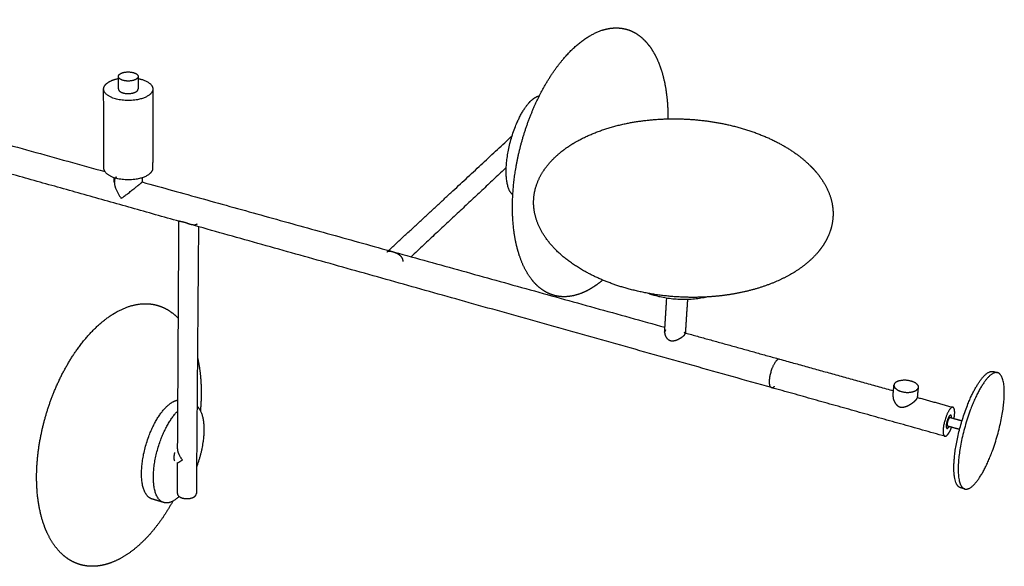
# Model space of a CAD drawing. Header units: millimetres. Extents: x 0 to 3549, y -637 to 1517.
# Tile 5 of 6: x 2729 to 3445, y -330 to 67. Entities that reach past the tile are written whole.
import ezdxf

# ---------------------------------------------------------------- set-up
doc = ezdxf.new("R2010")
doc.units = ezdxf.units.MM

msp = doc.modelspace()

# ---------------------------------------------------------------- linework, layer by layer
for points, weights, degree in [([(2393.972, 67.459), (2587.107, 13.828), (2791.396, -42.901)], [3306.25825972, 3215.9974328, 3125.73660587], 2), ([(2393.972, 67.459), (2587.107, 13.828), (2791.396, -42.901)], [3306.25825972, 3215.9974328, 3125.73660587], 2), ([(2792.873, 21.29), (2795.816, 23.643), (2801.175, 24.734)], [3573.59762505, 3150.18929805, 3073.32744744], 2), ([(2792.873, 21.29), (2795.816, 23.643), (2801.175, 24.734)], [3573.59762505, 3150.18929805, 3073.32744744], 2), ([(2801.173, 26.199), (2801.172, 27.093), (2802.139, 27.866)], [3091.29826176, 3205.31770575, 3564.05107254], 2), ([(2801.173, 26.199), (2801.172, 27.093), (2802.139, 27.866)], [3091.29826176, 3205.31770575, 3564.05107254], 2), ([(2801.183, 17.124), (2801.178, 21.658), (2801.173, 26.199)], [3095.63876936, 3093.46851556, 3091.29826176], 2), ([(2815.514, 26.199), (2815.513, 25.312), (2814.559, 24.543)], [3093.10248078, 3205.23175536, 3557.9890392], 2), ([(2814.559, 24.543), (2814.68, 24.665), (2814.8, 24.786)], [3557.9890392, 3558.21068857, 3558.43233795], 2), ([(2815.514, 26.199), (2815.509, 21.658), (2815.504, 17.124)], [3093.10248078, 3095.27400124, 3097.4455217], 2), ([(2815.514, 26.199), (2815.509, 21.658), (2815.504, 17.124)], [3093.10248078, 3095.27400124, 3097.4455217], 2), ([(3197.508, 25.404), (3199.837, 16.064), (3200.833, 5.817), (3200.759, -4.569)], [3675.26112635, 3680.22217974, 3684.22647717, 3687.28146726], 3), ([(3197.508, 25.404), (3199.837, 16.064), (3200.833, 5.817), (3200.759, -4.569)], [3675.26112635, 3680.22217974, 3684.22647717, 3687.28146726], 3), ([(2790.442, 17.085), (2790.436, 19.341), (2792.873, 21.29)], [3094.24347485, 3209.8459399, 3573.59762505], 2), ([(2790.442, 17.085), (2790.436, 19.341), (2792.873, 21.29)], [3094.24347485, 3209.8459399, 3573.59762505], 2), ([(2790.601, -40.396), (2790.522, -11.784), (2790.442, 17.085)], [3122.01075173, 3108.12711329, 3094.24347485], 2), ([(2790.601, -40.396), (2790.522, -11.784), (2790.442, 17.085)], [3122.01075173, 3108.12711329, 3094.24347485], 2), ([(2814.55, 15.463), (2815.503, 16.234), (2815.504, 17.124)], [3562.9890667, 3209.73428223, 3097.4455217], 2), ([(2826.245, 17.085), (2826.239, 14.874), (2823.879, 12.955)], [3098.76032559, 3209.64104913, 3558.44254169], 2), ([(2826.245, 17.085), (2826.165, -11.784), (2826.085, -40.396)], [3098.76032559, 3112.66423079, 3126.568136], 2), ([(2826.245, 17.085), (2826.165, -11.784), (2826.085, -40.396)], [3098.76032559, 3112.66423079, 3126.568136], 2), ([(3107.158, 11.895), (3104.417, 11.464), (3101.366, 8.658)], [3267.5915906, 3395.80738407, 3649.58323431], 2), ([(3107.158, 11.895), (3104.417, 11.464), (3101.366, 8.658)], [3267.5915906, 3395.80738407, 3649.58323431], 2), ([(2845.697, -79.084), (2710.594, -41.179), (2580.38, -4.645)], [3098.50748088, 3156.6646325, 3214.82178413], 2), ([(2997.687, -100.182), (3043.477, -57.739), (3087.435, -16.994)], [3020.04802843, 3083.00286963, 3145.95771082], 2), ([(2997.687, -100.182), (3043.477, -57.739), (3087.435, -16.994)], [3020.04802843, 3083.00286963, 3145.95771082], 2), ([(2826.085, -40.396), (2826.079, -42.652), (2823.741, -44.609)], [3126.568136, 3238.47635925, 3590.4427177], 2), ([(2826.085, -40.396), (2826.079, -42.652), (2823.741, -44.609)], [3126.568136, 3238.47635925, 3590.4427177], 2), ([(3083.211, -39.998), (3049.172, -71.85), (3014.041, -104.724)], [3126.73699601, 3078.15953344, 3029.58207087], 2), ([(3083.211, -39.998), (3049.172, -71.85), (3014.041, -104.724)], [3126.73699601, 3078.15953344, 3029.58207087], 2), ([(2798.221, -50.456), (2798.219, -48.912), (2798.216, -47.366)], [3127.94771953, 3127.19247194, 3126.43722435], 2), ([(2799.586, -46.804), (2798.217, -47.94), (2798.221, -50.456)], [3607.35031069, 3243.11040451, 3127.94771953], 2), ([(2818.471, -47.366), (2818.468, -48.898), (2818.466, -50.428)], [3129.04430751, 3129.79331022, 3130.54231292], 2), ([(2818.471, -47.366), (2818.468, -48.898), (2818.466, -50.428)], [3129.04430751, 3129.79331022, 3130.54231292], 2), ([(2798.221, -50.456), (2798.23, -55.832), (2803.278, -62.344)], [3127.94771953, 2907.37562501, 3600.52027312], 2), ([(2803.278, -62.344), (2812.061, -55.917), (2817.122, -51.677)], [3600.52027312, 2539.35495837, 3598.69026306], 2), ([(2818.466, -50.428), (2818.466, -50.552), (2817.122, -51.677)], [3130.54231293, 3243.03544128, 3598.69026306], 2), ([(2818.456, -50.415), (3003.713, -101.859), (3198.61, -155.98)], [3114.15931597, 3037.14552221, 2960.13172844], 2), ([(2818.456, -50.415), (3003.713, -101.859), (3198.61, -155.98)], [3114.15931597, 3037.14552221, 2960.13172844], 2), ([(2818.456, -50.415), (2818.462, -50.417), (2818.464, -50.421)], [3114.15931597, 3118.74022631, 3123.90961464], 2), ([(2818.456, -50.415), (2818.462, -50.417), (2818.464, -50.421)], [3114.15931597, 3118.74022631, 3123.90961464], 2), ([(2844.26, -244.054), (2844.732, -162.586), (2845.216, -78.949)], [3504.69859169, 3459.25661833, 3413.81464496], 2), ([(3276.106, -199.843), (3058.934, -138.912), (2853.582, -81.296)], [2926.72669224, 3010.95298543, 3095.17927862], 2), ([(3276.106, -199.843), (3058.934, -138.912), (2853.582, -81.296)], [2926.72669224, 3010.95298543, 3095.17927862], 2), ([(2859.406, -82.93), (2858.616, -181.401), (2857.85, -276.87)], [3420.90659865, 3474.68023411, 3528.45386958], 2), ([(2859.406, -82.93), (2858.616, -181.401), (2857.85, -276.87)], [3420.90659865, 3474.68023411, 3528.45386958], 2), ([(3198.384, -159.607), (3199.157, -147.153), (3199.932, -134.649)], [3028.23732614, 3022.24966278, 3016.26199942], 2), ([(3214.997, -135.594), (3214.191, -148.097), (3213.389, -160.551)], [3017.7070429, 3023.69835267, 3029.68966244], 2), ([(3214.997, -135.594), (3214.191, -148.097), (3213.389, -160.551)], [3017.7070429, 3023.69835267, 3029.68966244], 2), ([(2844.597, -149.383), (2844.668, -149.457), (2844.739, -149.532), (2844.809, -149.607)], [3732.4276677, 3732.52066417, 3732.6135404, 3732.70629565], 3), ([(2844.597, -149.383), (2844.668, -149.457), (2844.739, -149.532), (2844.809, -149.607)], [3732.4276677, 3732.52066417, 3732.6135404, 3732.70629565], 3), ([(3199.088, -157.831), (3198.679, -158.259), (3198.429, -158.882), (3198.384, -159.607)], [3419.86027949, 3419.17465874, 3418.44519717, 3417.76570386], 3), ([(3212.613, -159.868), (3247.123, -169.451), (3281.943, -179.12)], [2954.74861856, 2941.56533216, 2928.38204576], 2), ([(3212.613, -159.868), (3247.123, -169.451), (3281.943, -179.12)], [2954.74861856, 2941.56533216, 2928.38204576], 2), ([(3212.738, -161.624), (3213.14, -161.199), (3213.371, -160.828), (3213.389, -160.551)], [3413.79824615, 3414.47591465, 3415.32878856, 3416.23951773], 3), ([(3281.943, -179.12), (3280.989, -178.855), (3279.73, -180.242)], [2928.38204576, 3023.3469696, 3384.3540842], 2), ([(3281.943, -179.12), (3323.134, -190.559), (3364.764, -202.119)], [2928.38204576, 2912.93845358, 2897.49486141], 2), ([(3281.943, -179.12), (3323.134, -190.559), (3364.764, -202.119)], [2928.38204576, 2912.93845358, 2897.49486141], 2), ([(3409.105, -250.501), (3412.772, -212.685), (3429.351, -192.806)], [3296.56860138, 2316.88379928, 3306.56865638], 2), ([(3409.105, -250.501), (3412.772, -212.685), (3429.351, -192.806)], [3296.56860138, 2316.88379928, 3306.56865638], 2), ([(3429.351, -192.806), (3434.022, -187.206), (3437.402, -188.13)], [3306.56865638, 2965.08304181, 2876.30586531], 2), ([(3429.351, -192.806), (3434.022, -187.206), (3437.402, -188.13)], [3306.56865638, 2965.08304181, 2876.30586531], 2), ([(3440.499, -188.977), (3437.127, -188.055), (3432.463, -193.659)], [2875.18228504, 2963.92119384, 3305.26964924], 2), ([(3437.402, -188.13), (3438.95, -188.554), (3440.499, -188.977)], [2876.30586531, 2875.74407518, 2875.18228504], 2), ([(3437.402, -188.13), (3438.95, -188.554), (3440.499, -188.977)], [2876.30586531, 2875.74407518, 2875.18228504], 2), ([(3276.106, -199.843), (3277.068, -200.113), (3278.341, -198.701)], [2926.72669224, 3024.62810597, 3394.3541392], 2), ([(3276.106, -199.843), (3277.068, -200.113), (3278.341, -198.701)], [2926.72669224, 3024.62810597, 3394.3541392], 2), ([(3402.089, -235.189), (3338.59, -217.374), (3276.106, -199.843)], [2879.99133852, 2903.35901538, 2926.72669224], 2), ([(3402.089, -235.189), (3338.59, -217.374), (3276.106, -199.843)], [2879.99133852, 2903.35901538, 2926.72669224], 2), ([(3364.436, -205.794), (3364.785, -201.885), (3365.134, -197.971)], [2997.13979727, 2995.26334481, 2993.38689236], 2), ([(3365.793, -196.508), (3365.203, -197.192), (3365.134, -197.971)], [3343.54885978, 3116.14162885, 2993.38689236], 2), ([(3365.793, -196.508), (3365.203, -197.192), (3365.134, -197.971)], [3343.54885978, 3116.14162885, 2993.38689236], 2), ([(3382.746, -199.58), (3382.386, -203.491), (3382.027, -207.397)], [2994.8675958, 2996.74377607, 2998.61995634], 2), ([(3382.746, -199.58), (3382.386, -203.491), (3382.027, -207.397)], [2994.8675958, 2996.74377607, 2998.61995634], 2), ([(3382.746, -199.58), (3382.675, -200.347), (3382.099, -201.023)], [2994.8675958, 3115.03986926, 3336.62082167], 2), ([(3381.412, -208.501), (3381.787, -208.06), (3381.998, -207.682), (3382.027, -207.396)], [3340.62084367, 3341.29438399, 3342.12213102, 3343.01505222], 3), ([(3382.071, -206.925), (3395.031, -210.524), (3408.035, -214.135)], [2891.12267077, 2886.36892919, 2881.6151876], 2), ([(3382.071, -206.925), (3395.031, -210.524), (3408.035, -214.135)], [2891.12267077, 2886.36892919, 2881.6151876], 2), ([(2844.465, -209.133), (2840.776, -209.514), (2836.673, -213.259)], [3249.00607083, 3374.2634405, 3678.50606178], 2), ([(3408.035, -214.135), (3407.164, -213.893), (3405.967, -215.325)], [2881.6151876, 2975.02624161, 3330.22878651], 2), ([(3405.48, -220.398), (3403.591, -222.663), (3403.183, -226.933)], [3332.94280144, 2354.32177372, 3331.79979516], 2), ([(3405.34, -221.866), (3405.7, -221.434), (3405.962, -221.507)], [3333.72880576, 2975.50683881, 2881.06227313], 2), ([(3406.428, -219.852), (3406.029, -219.74), (3405.48, -220.398)], [2881.18788939, 2975.39997069, 3332.94280144], 2), ([(3405.962, -221.507), (3410.285, -222.712), (3414.613, -223.918)], [2881.06227313, 2879.48532347, 2877.9083738], 2), ([(3406.996, -221.795), (3407.053, -220.026), (3406.428, -219.852)], [3158.51655118, 2745.09086356, 2881.18788939], 2), ([(3403.183, -226.933), (3402.959, -229.268), (3403.71, -229.478)], [3331.79979516, 2716.94827226, 2880.44546338], 2), ([(3412.828, -230.241), (3408.501, -229.032), (3404.178, -227.823)], [2877.42138732, 2878.99825203, 2880.57511674], 2), ([(3412.828, -230.241), (3408.501, -229.032), (3404.178, -227.823)], [2877.42138732, 2878.99825203, 2880.57511674], 2), ([(3404.178, -233.978), (3405.677, -232.171), (3407.033, -228.615)], [3340.22884152, 2904.99638647, 2859.62080084], 2), ([(3404.178, -233.978), (3405.677, -232.171), (3407.033, -228.615)], [3340.22884152, 2904.99638647, 2859.62080084], 2), ([(3402.089, -235.189), (3402.968, -235.436), (3404.178, -233.978)], [2879.99133852, 2976.36706067, 3340.22884152], 2), ([(3402.089, -235.189), (3402.968, -235.436), (3404.178, -233.978)], [2879.99133852, 2976.36706067, 3340.22884152], 2), ([(2842.189, -253.139), (2841.149, -251.094), (2842.222, -247.082)], [3690.20454202, 3160.09435503, 3686.59897092], 2), ([(2847.747, -252.399), (2844.238, -247.883), (2844.26, -244.054)], [3684.62073568, 2965.60529168, 3206.50207846], 2), ([(3413.547, -272.57), (3407.142, -270.746), (3409.105, -250.501)], [2869.83099991, 2702.47482528, 3296.56860138], 2), ([(3413.547, -272.57), (3407.142, -270.746), (3409.105, -250.501)], [2869.83099991, 2702.47482528, 3296.56860138], 2), ([(2844.071, -276.768), (2844.136, -265.556), (2844.201, -254.302)], [3523.28372973, 3516.89157579, 3510.49942185], 2), ([(2844.201, -254.302), (2844.201, -254.346), (2844.242, -254.358)], [3211.80934626, 3187.37528348, 3172.6409467], 2), ([(2844.242, -254.358), (2844.223, -254.352), (2844.203, -254.346)], [3172.64094664, 3172.64936758, 3172.65778851], 2), ([(2844.242, -254.358), (2844.631, -254.477), (2847.747, -252.399)], [3172.6409467, 3040.89625419, 3684.62073568], 2), ([(3416.634, -273.45), (3420.13, -274.446), (3425, -268.418)], [2868.71044429, 2969.32812537, 3345.26986924], 2), ([(3416.634, -273.45), (3420.13, -274.446), (3425, -268.418)], [2868.71044429, 2969.32812537, 3345.26986924], 2), ([(2844.948, -279.182), (2838.966, -284.826), (2834.139, -283.335)], [3711.95561828, 3261.45542495, 3169.73726535], 2), ([(2844.948, -279.182), (2838.966, -284.826), (2834.139, -283.335)], [3711.95561828, 3261.45542495, 3169.73726535], 2), ([(2845.275, -278.869), (2845.111, -279.028), (2844.948, -279.182)], [3685.38468944, 3698.49974518, 3711.95561828], 2), ([(2845.275, -278.869), (2845.111, -279.028), (2844.948, -279.182)], [3685.38468944, 3698.49974518, 3711.95561828], 2), ([(2850.021, -280.466), (2854.668, -280.833), (2856.966, -278.657)], [3700.37371025, 3060.0094865, 3703.33983863], 2), ([(2850.021, -280.466), (2854.668, -280.833), (2856.966, -278.657)], [3700.37371025, 3060.0094865, 3703.33983863], 2), ([(2856.966, -278.657), (2857.842, -277.827), (2857.85, -276.87)], [3703.33983863, 3345.31293894, 3225.35769004], 2), ([(2856.966, -278.657), (2857.842, -277.827), (2857.85, -276.87)], [3703.33983863, 3345.31293894, 3225.35769004], 2), ([(3416.634, -273.45), (3415.09, -273.01), (3413.547, -272.57)], [2868.71044429, 2869.2707221, 2869.83099991], 2), ([(3416.634, -273.45), (3415.09, -273.01), (3413.547, -272.57)], [2868.71044429, 2869.2707221, 2869.83099991], 2), ([(2834.139, -283.335), (2829.847, -282.009), (2825.561, -280.685)], [3169.73726535, 3171.59621704, 3173.45516873], 2)]:
    msp.add_rational_spline(points, weights, degree=degree)
for points, weights, degree, knots in [([(3108.714, 14.918), (3112.602, 22.282), (3117.014, 29.246), (3121.884, 35.474), (3129.679, 45.445), (3138.796, 53.695), (3148.544, 58.114), (3150.413, 58.962), (3152.296, 59.663), (3154.184, 60.204), (3159.542, 61.74), (3164.834, 61.955), (3169.86, 60.696), (3174.796, 59.46), (3179.263, 56.856), (3183.162, 53.079), (3186.568, 49.779), (3189.456, 45.668), (3191.836, 40.991), (3194.242, 36.264), (3196.116, 30.989), (3197.508, 25.404)], [3597.64828623, 3598.99716919, 3600.92778128, 3603.48092759, 3607.57553763, 3613.36095648, 3620.84605707, 3622.28459873, 3623.77916758, 3625.32643739, 3629.72404574, 3634.4582633, 3639.39600436, 3644.25710546, 3649.10681663, 3653.79433496, 3657.89869627, 3661.77570641, 3665.36118456, 3668.99225123, 3672.30073302, 3675.26112635], 3, [0, 0, 0, 0, 25.3635925, 25.3635925, 25.3635925, 66.5065732, 66.5065732, 66.5065732, 74.368855, 74.368855, 74.368855, 96.7182518, 96.7182518, 96.7182518, 118.7148382, 118.7148382, 118.7148382, 137.9762143, 137.9762143, 137.9762143, 157.4652805, 157.4652805, 157.4652805, 157.4652805]), ([(3108.714, 14.918), (3112.602, 22.282), (3117.014, 29.246), (3121.884, 35.474), (3129.679, 45.445), (3138.796, 53.695), (3148.544, 58.114), (3150.413, 58.962), (3152.296, 59.663), (3154.184, 60.204), (3159.542, 61.74), (3164.834, 61.955), (3169.86, 60.696), (3174.796, 59.46), (3179.263, 56.856), (3183.162, 53.079), (3186.568, 49.779), (3189.456, 45.668), (3191.836, 40.991), (3194.242, 36.264), (3196.116, 30.989), (3197.508, 25.404)], [3597.64828623, 3598.99716919, 3600.92778128, 3603.48092759, 3607.57553763, 3613.36095648, 3620.84605707, 3622.28459873, 3623.77916758, 3625.32643739, 3629.72404574, 3634.4582633, 3639.39600436, 3644.25710546, 3649.10681663, 3653.79433496, 3657.89869627, 3661.77570641, 3665.36118456, 3668.99225123, 3672.30073302, 3675.26112635], 3, [0, 0, 0, 0, 25.3635925, 25.3635925, 25.3635925, 66.5065732, 66.5065732, 66.5065732, 74.368855, 74.368855, 74.368855, 96.7182518, 96.7182518, 96.7182518, 118.7148382, 118.7148382, 118.7148382, 137.9762143, 137.9762143, 137.9762143, 157.4652805, 157.4652805, 157.4652805, 157.4652805]), ([(2802.139, 27.866), (2805.725, 30.735), (2811.923, 29.08), (2815.516, 28.12), (2815.514, 26.199)], [3564.05107254, 2523.87701291, 3566.27008475, 2875.16096912, 3093.10248078], 2, [-21.9911486, -21.9911486, -21.9911486, -10.9955743, -10.9955743, -3.7353374, -3.7353374, -3.7353374]), ([(2802.139, 27.866), (2805.725, 30.735), (2811.923, 29.08), (2815.516, 28.12), (2815.514, 26.199)], [3564.05107254, 2523.87701291, 3566.27008475, 2875.16096912, 3093.10248078], 2, [-21.9911486, -21.9911486, -21.9911486, -10.9955743, -10.9955743, -3.7353374, -3.7353374, -3.7353374]), ([(2814.559, 24.543), (2810.974, 21.656), (2804.753, 23.324), (2801.175, 24.283), (2801.173, 26.199)], [3557.9890392, 2512.16584599, 3555.77002699, 2872.35000653, 3091.29826176], 2, [-43.9822972, -43.9822972, -43.9822972, -32.9867229, -32.9867229, -25.7564065, -25.7564065, -25.7564065]), ([(2814.226, 24.324), (2814.19, 24.295), (2814.154, 24.266), (2814.118, 24.237), (2814.082, 24.208)], [3557.58980991, 3557.5371519, 3557.4844939, 3557.4318359, 3557.37917789], 2, [0, 0, 0, 1, 1, 2, 2, 2]), ([(2815.516, 24.733), (2816.412, 24.55), (2817.261, 24.323), (2826.258, 21.917), (2826.245, 17.085)], [3432.84373009, 3500.00520066, 3579.14515556, 2881.27184192, 3098.76032559], 2, [-29.5748217, -29.5748217, -29.5748217, -27.4889357, -27.4889357, -9.2822135, -9.2822135, -9.2822135]), ([(2815.516, 24.733), (2816.412, 24.55), (2817.261, 24.323), (2826.258, 21.917), (2826.245, 17.085)], [3432.84373009, 3500.00520066, 3579.14515556, 2881.27184192, 3098.76032559], 2, [-29.5748217, -29.5748217, -29.5748217, -27.4889357, -27.4889357, -9.2822135, -9.2822135, -9.2822135]), ([(2823.879, 12.955), (2814.934, 5.679), (2799.36, 9.886), (2790.455, 12.292), (2790.442, 17.085)], [3558.44254169, 2506.91802415, 3552.89501118, 2874.2544638, 3094.24347485], 2, [-109.9557429, -109.9557429, -109.9557429, -82.4668072, -82.4668072, -64.4470891, -64.4470891, -64.4470891]), ([(2801.183, 17.124), (2801.185, 15.202), (2804.758, 14.24), (2810.971, 12.566), (2814.55, 15.463)], [3095.63876936, 2876.38704555, 3560.7700545, 2515.70139934, 3562.9890667], 2, [25.7564065, 25.7564065, 25.7564065, 32.9867229, 32.9867229, 43.9822972, 43.9822972, 43.9822972]), ([(3092.1, -101.776), (3090.728, -97.226), (3089.701, -92.408), (3088.989, -87.435), (3086.831, -72.364), (3087.526, -55.749), (3090.339, -39.595), (3093.629, -20.706), (3099.936, -1.705), (3108.714, 14.918)], [3616.40758038, 3613.85876492, 3611.54602028, 3609.47310114, 3603.20442647, 3599.05299704, 3596.92610964, 3594.44232027, 3594.60689605, 3597.64828623], 3, [0, 0, 0, 0, 16.2000827, 16.2000827, 16.2000827, 65.5941092, 65.5941092, 65.5941092, 123.2895018, 123.2895018, 123.2895018, 123.2895018]), ([(3092.1, -101.776), (3090.728, -97.226), (3089.701, -92.408), (3088.989, -87.435), (3086.831, -72.364), (3087.526, -55.749), (3090.339, -39.595), (3093.629, -20.706), (3099.936, -1.705), (3108.714, 14.918)], [3616.40758038, 3613.85876492, 3611.54602028, 3609.47310114, 3603.20442647, 3599.05299704, 3596.92610964, 3594.44232027, 3594.60689605, 3597.64828623], 3, [0, 0, 0, 0, 16.2000827, 16.2000827, 16.2000827, 65.5941092, 65.5941092, 65.5941092, 123.2895018, 123.2895018, 123.2895018, 123.2895018]), ([(3087.985, -59.774), (3082.543, -55.44), (3083.204, -40.121), (3084.645, -6.724), (3101.366, 8.658)], [3132.88206626, 3062.52863662, 3640.1212022, 2560.61806092, 3649.58323431], 2, [-116.9199998, -116.9199998, -116.9199998, -75.5, -75.5, 0, 0, 0]), ([(3087.985, -59.774), (3082.543, -55.44), (3083.204, -40.121), (3084.645, -6.724), (3101.366, 8.658)], [3132.88206626, 3062.52863662, 3640.1212022, 2560.61806092, 3649.58323431], 2, [-116.9199998, -116.9199998, -116.9199998, -75.5, -75.5, 0, 0, 0]), ([(3103.184, -67.753), (3103.132, -66.964), (3103.104, -66.176), (3103.097, -64.737), (3103.111, -64.087), (3103.141, -63.437), (3103.536, -54.881), (3106.783, -46.692), (3112.47, -39.297), (3116.611, -33.91), (3121.949, -29.069), (3128.169, -24.848), (3132.105, -22.178), (3136.378, -19.766), (3140.909, -17.619), (3151.445, -12.627), (3163.331, -9.084), (3175.73, -6.958), (3186.282, -5.149), (3197.239, -4.358), (3208.198, -4.553)], [3371.89782134, 3372.6111712, 3373.32360068, 3374.62268386, 3375.20959252, 3375.79527072, 3383.52616447, 3390.82734166, 3397.3207328, 3402.065822, 3406.26715846, 3409.8654777, 3412.14593459, 3414.17462233, 3415.94891062, 3420.08181966, 3422.81391824, 3424.20864414, 3425.39649314, 3425.61834473, 3424.92251774], 3, [0, 0, 0, 0, 3.0848247, 3.0848247, 5.6351795, 5.6351795, 5.6351795, 39.3099864, 39.3099864, 39.3099864, 63.8925754, 63.8925754, 63.8925754, 79.4388425, 79.4388425, 79.4388425, 115.7442809, 115.7442809, 115.7442809, 146.5747621, 146.5747621, 146.5747621, 146.5747621]), ([(3208.198, -4.553), (3218.984, -4.746), (3229.811, -5.894), (3240.313, -7.981), (3252.353, -10.374), (3264.016, -14.013), (3274.643, -18.87), (3284.342, -23.303), (3293.173, -28.751), (3300.498, -35.116), (3301.329, -35.838), (3302.14, -36.572), (3303.652, -37.997), (3304.357, -38.687), (3305.043, -39.386), (3313.173, -47.662), (3318.571, -57.043), (3320.272, -66.929)], [3424.92251774, 3424.23796211, 3422.66363863, 3420.23449956, 3417.4536876, 3413.54347004, 3408.56803519, 3404.03953916, 3398.63381598, 3392.47624684, 3391.77910481, 3391.0728064, 3389.70419256, 3389.04352099, 3388.37587913, 3380.48612732, 3371.7612683, 3362.7965338], 3, [0, 0, 0, 0, 30.3214227, 30.3214227, 30.3214227, 65.1019132, 65.1019132, 65.1019132, 96.7839009, 96.7839009, 96.7839009, 100.3612609, 100.3612609, 103.6299445, 103.6299445, 103.6299445, 142.4159295, 142.4159295, 142.4159295, 142.4159295]), ([(3208.198, -4.553), (3218.984, -4.746), (3229.811, -5.894), (3240.313, -7.981), (3252.353, -10.374), (3264.016, -14.013), (3274.643, -18.87), (3284.342, -23.303), (3293.173, -28.751), (3300.498, -35.116), (3301.329, -35.838), (3302.14, -36.572), (3303.652, -37.997), (3304.357, -38.687), (3305.043, -39.386), (3313.173, -47.662), (3318.571, -57.043), (3320.272, -66.929)], [3424.92251774, 3424.23796211, 3422.66363863, 3420.23449956, 3417.4536876, 3413.54347004, 3408.56803519, 3404.03953916, 3398.63381598, 3392.47624684, 3391.77910481, 3391.0728064, 3389.70419256, 3389.04352099, 3388.37587913, 3380.48612732, 3371.7612683, 3362.7965338], 3, [0, 0, 0, 0, 30.3214227, 30.3214227, 30.3214227, 65.1019132, 65.1019132, 65.1019132, 96.7839009, 96.7839009, 96.7839009, 100.3612609, 100.3612609, 103.6299445, 103.6299445, 103.6299445, 142.4159295, 142.4159295, 142.4159295, 142.4159295]), ([(2823.741, -44.609), (2814.875, -52.031), (2799.44, -47.74), (2790.615, -45.286), (2790.601, -40.396)], [3590.4427177, 2529.5455656, 3584.89518718, 2900.11063213, 3122.01075173], 2, [-109.9557429, -109.9557429, -109.9557429, -82.4668072, -82.4668072, -64.4470891, -64.4470891, -64.4470891]), ([(2823.741, -44.609), (2814.875, -52.031), (2799.44, -47.74), (2790.615, -45.286), (2790.601, -40.396)], [3590.4427177, 2529.5455656, 3584.89518718, 2900.11063213, 3122.01075173], 2, [-109.9557429, -109.9557429, -109.9557429, -82.4668072, -82.4668072, -64.4470891, -64.4470891, -64.4470891]), ([(3215.534, -134.234), (3202.326, -133.983), (3189.086, -132.301), (3176.472, -129.228), (3165.613, -126.584), (3155.198, -122.904), (3145.728, -118.222), (3133.165, -112.012), (3122.316, -104.056), (3114.651, -94.672), (3107.859, -86.358), (3103.806, -77.194), (3103.184, -67.753)], [3308.08467775, 3308.88043818, 3310.92213264, 3314.14863689, 3316.93106378, 3320.60390039, 3325.12083137, 3331.13186982, 3338.63061096, 3347.28827662, 3354.99704145, 3363.37894237, 3371.89782134], 3, [0, 0, 0, 0, 35.9026968, 35.9026968, 35.9026968, 66.8576534, 66.8576534, 66.8576534, 108.3085256, 108.3085256, 108.3085256, 145.2016755, 145.2016755, 145.2016755, 145.2016755]), ([(3320.272, -66.929), (3320.83, -70.171), (3320.982, -73.424), (3320.721, -76.661), (3320.173, -83.476), (3317.811, -90.055), (3313.829, -96.175), (3311.466, -99.807), (3308.56, -103.233), (3305.189, -106.425), (3299.856, -111.475), (3293.418, -115.884), (3286.21, -119.602), (3272.428, -126.712), (3256.048, -131.201), (3239.01, -133.143), (3231.287, -134.024), (3223.414, -134.384), (3215.534, -134.234)], [3362.79653377, 3359.86659393, 3356.95019965, 3354.07217043, 3348.02808268, 3342.2959615, 3337.06108697, 3333.96259927, 3331.07406669, 3328.41702219, 3324.22260039, 3320.64739059, 3317.71692671, 3312.12739705, 3308.94402224, 3308.00395478, 3307.57799038, 3307.61010583, 3308.08467775], 3, [0, 0, 0, 0, 12.6614827, 12.6614827, 12.6614827, 39.2638326, 39.2638326, 39.2638326, 55.0026275, 55.0026275, 55.0026275, 79.8659691, 79.8659691, 79.8659691, 127.4397973, 127.4397973, 127.4397973, 148.8030066, 148.8030066, 148.8030066, 148.8030066]), ([(3320.272, -66.929), (3320.83, -70.171), (3320.982, -73.424), (3320.721, -76.661), (3320.173, -83.476), (3317.811, -90.055), (3313.829, -96.175), (3311.466, -99.807), (3308.56, -103.233), (3305.189, -106.425), (3299.856, -111.475), (3293.418, -115.884), (3286.21, -119.602), (3272.428, -126.712), (3256.048, -131.201), (3239.01, -133.143), (3231.287, -134.024), (3223.414, -134.384), (3215.534, -134.234)], [3362.79653377, 3359.86659393, 3356.95019965, 3354.07217043, 3348.02808268, 3342.2959615, 3337.06108697, 3333.96259927, 3331.07406669, 3328.41702219, 3324.22260039, 3320.64739059, 3317.71692671, 3312.12739705, 3308.94402224, 3308.00395478, 3307.57799038, 3307.61010583, 3308.08467775], 3, [0, 0, 0, 0, 12.6614827, 12.6614827, 12.6614827, 39.2638326, 39.2638326, 39.2638326, 55.0026275, 55.0026275, 55.0026275, 79.8659691, 79.8659691, 79.8659691, 127.4397973, 127.4397973, 127.4397973, 148.8030066, 148.8030066, 148.8030066, 148.8030066]), ([(2845.691, -79.082), (2845.61, -79.059), (2845.54, -79.035), (2845.314, -78.934), (2845.219, -78.834), (2845.219, -78.693)], [3588.46866663, 3588.69462066, 3588.92117269, 3589.77749073, 3590.46044403, 3591.13689978], 3, [7.8000994, 7.8000994, 7.8000994, 7.8000994, 8.5289906, 8.5289906, 10.5802756, 10.5802756, 10.5802756, 10.5802756]), ([(2851.373, -80.576), (2850.493, -80.269), (2849.62, -79.964), (2848.024, -79.516), (2847.281, -79.375), (2846.277, -79.206), (2845.939, -79.15), (2845.697, -79.083)], [3584.16924991, 3584.14312648, 3584.31251255, 3585.09246333, 3585.7451805, 3587.12418097, 3587.78592441, 3588.45340745], 3, [0, 0, 0, 0, 2.7314664, 2.7314664, 5.6302285, 5.6302285, 7.7836905, 7.7836905, 7.7836905, 7.7836905]), ([(2853.582, -81.296), (2852.925, -81.11), (2852.228, -80.875), (2851.48, -80.614), (2851.427, -80.595), (2851.373, -80.576)], [3584.59893918, 3584.37139071, 3584.21568372, 3584.17318331, 3584.17084991, 3584.16924991], 3, [-2.3291392, -2.3291392, -2.3291392, -2.3291392, -0.1678999, -0.1678999, 0, 0, 0, 0]), ([(2858.525, -81.01), (2858.07, -81.403), (2857.428, -81.647), (2855.931, -81.774), (2855.077, -81.663), (2854.041, -81.42), (2853.827, -81.364), (2853.609, -81.303)], [3588.33920613, 3587.65358538, 3586.95285396, 3585.73609749, 3585.22002403, 3584.76868743, 3584.68445319, 3584.60810629], 3, [-8.8125487, -8.8125487, -8.8125487, -8.8125487, -5.9448399, -5.9448399, -3.077131, -3.077131, -2.3580404, -2.3580404, -2.3580404, -2.3580404]), ([(3000.569, -101.272), (2999.715, -101.034), (2998.934, -100.878), (2997.635, -100.822), (2997.107, -100.929), (2996.569, -101.241), (2996.448, -101.331), (2996.334, -101.437)], [3518.94589578, 3519.34745884, 3520.00177867, 3521.55602018, 3522.44761952, 3523.53070334, 3523.79220622, 3524.05444294], 3, [-11.5305227, -11.5305227, -11.5305227, -11.5305227, -8.6271729, -8.6271729, -5.723823, -5.723823, -4.8266315, -4.8266315, -4.8266315, -4.8266315]), ([(3008.187, -108.101), (3008.213, -107.278), (3008, -106.432), (3007.148, -104.915), (3006.511, -104.243), (3005.104, -103.15), (3004.226, -102.653), (3002.385, -101.836), (3001.424, -101.509), (3000.569, -101.272)], [3521.55883883, 3521.10175834, 3520.60551725, 3519.69641108, 3519.28485843, 3518.68788176, 3518.45774266, 3518.3797597, 3518.54433273, 3518.94589578], 3, [-11.5305227, -11.5305227, -11.5305227, -11.5305227, -8.6686112, -8.6686112, -5.8066997, -5.8066997, -2.9033498, -2.9033498, 0, 0, 0, 0]), ([(3153.372, -121.701), (3151.244, -123.497), (3149.061, -125.137), (3146.83, -126.592), (3143.955, -128.467), (3141.01, -130.029), (3138.025, -131.215), (3131.182, -133.934), (3124.357, -134.582), (3117.964, -132.808), (3114.489, -131.843), (3111.247, -130.191), (3108.278, -127.918), (3105.504, -125.794), (3103.008, -123.159), (3100.797, -120.108), (3097.049, -114.94), (3094.176, -108.661), (3092.1, -101.776)], [3678.2868711, 3676.84718234, 3675.31000971, 3673.67507596, 3671.56998253, 3669.30953377, 3666.90302327, 3661.39730656, 3655.31232722, 3648.9286673, 3645.46802449, 3642.02481049, 3638.65353863, 3635.50973958, 3632.47402981, 3629.58002349, 3624.68677808, 3620.27186453, 3616.40758038], 3, [50.1758298, 50.1758298, 50.1758298, 50.1758298, 59.9740334, 59.9740334, 59.9740334, 72.5532386, 72.5532386, 72.5532386, 101.3324381, 101.3324381, 101.3324381, 116.9351383, 116.9351383, 116.9351383, 131.4841135, 131.4841135, 131.4841135, 156.1229164, 156.1229164, 156.1229164, 156.1229164]), ([(3153.372, -121.701), (3151.244, -123.497), (3149.061, -125.137), (3146.83, -126.592), (3143.955, -128.467), (3141.01, -130.029), (3138.025, -131.215), (3131.182, -133.934), (3124.357, -134.582), (3117.964, -132.808), (3114.489, -131.843), (3111.247, -130.191), (3108.278, -127.918), (3105.504, -125.794), (3103.008, -123.159), (3100.797, -120.108), (3097.049, -114.94), (3094.176, -108.661), (3092.1, -101.776)], [3678.2868711, 3676.84718234, 3675.31000971, 3673.67507596, 3671.56998253, 3669.30953377, 3666.90302327, 3661.39730656, 3655.31232722, 3648.9286673, 3645.46802449, 3642.02481049, 3638.65353863, 3635.50973958, 3632.47402981, 3629.58002349, 3624.68677808, 3620.27186453, 3616.40758038], 3, [50.1758298, 50.1758298, 50.1758298, 50.1758298, 59.9740334, 59.9740334, 59.9740334, 72.5532386, 72.5532386, 72.5532386, 101.3324381, 101.3324381, 101.3324381, 116.9351383, 116.9351383, 116.9351383, 131.4841135, 131.4841135, 131.4841135, 156.1229164, 156.1229164, 156.1229164, 156.1229164]), ([(3187.137, -131.47), (3189.296, -132.236), (3191.605, -132.872), (3210.138, -137.973), (3228.116, -134.036)], [3212.70639131, 3281.34896222, 3364.52495929, 2784.66909694, 2883.33199806], 2, [69.051771, 69.051771, 69.051771, 75.5, 75.5, 119.4101814, 119.4101814, 119.4101814]), ([(3187.137, -131.47), (3189.296, -132.236), (3191.605, -132.872), (3210.138, -137.973), (3228.116, -134.036)], [3212.70639131, 3281.34896222, 3364.52495929, 2784.66909694, 2883.33199806], 2, [69.051771, 69.051771, 69.051771, 75.5, 75.5, 119.4101814, 119.4101814, 119.4101814]), ([(2754.503, -202.676), (2758.363, -193.279), (2763.038, -184.288), (2768.421, -176.118), (2774.929, -166.241), (2782.514, -157.51), (2790.842, -150.939), (2791.935, -150.076), (2793.04, -149.252), (2794.155, -148.468), (2802.518, -142.593), (2811.375, -139.085), (2820.039, -138.872), (2823.357, -138.791), (2826.591, -139.195), (2829.699, -140.095), (2835.289, -141.714), (2840.302, -144.884), (2844.597, -149.383)], [3656.90442566, 3658.16998163, 3660.34492331, 3663.43928761, 3667.18716235, 3672.31525944, 3678.7800564, 3679.63024107, 3680.50287954, 3681.39752322, 3688.11872609, 3696.00543521, 3704.63896625, 3707.95561297, 3711.32716793, 3714.71523524, 3720.82382949, 3726.79750514, 3732.42766767], 3, [0, 0, 0, 0, 30.8297922, 30.8297922, 30.8297922, 68.3349698, 68.3349698, 68.3349698, 73.2437508, 73.2437508, 73.2437508, 110.3147672, 110.3147672, 110.3147672, 124.5321452, 124.5321452, 124.5321452, 150.1599099, 150.1599099, 150.1599099, 150.1599099]), ([(2754.503, -202.676), (2758.363, -193.279), (2763.038, -184.288), (2768.421, -176.118), (2774.929, -166.241), (2782.514, -157.51), (2790.842, -150.939), (2791.935, -150.076), (2793.04, -149.252), (2794.155, -148.468), (2802.518, -142.593), (2811.375, -139.085), (2820.039, -138.872), (2823.357, -138.791), (2826.591, -139.195), (2829.699, -140.095), (2835.289, -141.714), (2840.302, -144.884), (2844.597, -149.383)], [3656.90442566, 3658.16998163, 3660.34492331, 3663.43928761, 3667.18716235, 3672.31525944, 3678.7800564, 3679.63024107, 3680.50287954, 3681.39752322, 3688.11872609, 3696.00543521, 3704.63896625, 3707.95561297, 3711.32716793, 3714.71523524, 3720.82382949, 3726.79750514, 3732.42766767], 3, [0, 0, 0, 0, 30.8297922, 30.8297922, 30.8297922, 68.3349698, 68.3349698, 68.3349698, 73.2437508, 73.2437508, 73.2437508, 110.3147672, 110.3147672, 110.3147672, 124.5321452, 124.5321452, 124.5321452, 150.1599099, 150.1599099, 150.1599099, 150.1599099]), ([(3198.384, -159.607), (3198.339, -160.332), (3198.497, -161.156), (3199.093, -162.684), (3199.578, -163.503), (3200.882, -164.865), (3201.707, -165.395), (3202.611, -165.647)], [3417.76528073, 3417.08594818, 3416.45407943, 3415.36931323, 3414.83898543, 3413.86434484, 3413.41009064, 3413.00852759], 3, [2.8625056, 2.8625056, 2.8625056, 2.8625056, 5.723823, 5.723823, 8.6271729, 8.6271729, 11.5305227, 11.5305227, 11.5305227, 11.5305227]), ([(3202.611, -165.647), (3203.516, -165.899), (3204.536, -165.883), (3206.558, -165.448), (3207.564, -165.043), (3209.324, -164.169), (3210.208, -163.635), (3211.712, -162.576), (3212.33, -162.054), (3212.738, -161.624)], [3413.00852759, 3412.60696454, 3412.24232587, 3411.74070791, 3411.60957546, 3411.64843754, 3411.81719903, 3412.54739465, 3413.1126254, 3413.79824615], 3, [0, 0, 0, 0, 2.9033498, 2.9033498, 5.8066997, 5.8066997, 8.6686112, 8.6686112, 11.5305227, 11.5305227, 11.5305227, 11.5305227]), ([(3213.389, -160.542), (3213.402, -160.264), (3213.2, -160.079), (3212.784, -159.92), (3212.697, -159.892), (3212.6, -159.865)], [3416.27160287, 3417.19437659, 3418.17370791, 3419.25601922, 3419.45989112, 3419.663491], 3, [2.8619115, 2.8619115, 2.8619115, 2.8619115, 5.723823, 5.723823, 6.3813731, 6.3813731, 6.3813731, 6.3813731]), ([(3213.389, -160.542), (3213.402, -160.264), (3213.2, -160.079), (3212.784, -159.92), (3212.697, -159.892), (3212.6, -159.865)], [3416.27160287, 3417.19437659, 3418.17370791, 3419.25601922, 3419.45989112, 3419.663491], 3, [2.8619115, 2.8619115, 2.8619115, 2.8619115, 5.723823, 5.723823, 6.3813731, 6.3813731, 6.3813731, 6.3813731]), ([(2858.645, -177.826), (2859.905, -183.237), (2860.715, -188.946), (2861.108, -194.789), (2861.405, -199.206), (2861.467, -203.714), (2861.31, -208.262), (2861.215, -211.034), (2861.039, -213.825), (2860.784, -216.625)], [3754.83465593, 3757.66668204, 3760.12011609, 3762.18292536, 3763.74405184, 3765.08749386, 3766.21660383, 3766.90527187, 3767.51508688, 3768.04665482], 3, [40.6087828, 40.6087828, 40.6087828, 40.6087828, 60.1702271, 60.1702271, 60.1702271, 74.7494972, 74.7494972, 74.7494972, 83.7381545, 83.7381545, 83.7381545, 83.7381545]), ([(2858.645, -177.826), (2859.905, -183.237), (2860.715, -188.946), (2861.108, -194.789), (2861.405, -199.206), (2861.467, -203.714), (2861.31, -208.262), (2861.215, -211.034), (2861.039, -213.825), (2860.784, -216.625)], [3754.83465593, 3757.66668204, 3760.12011609, 3762.18292536, 3763.74405184, 3765.08749386, 3766.21660383, 3766.90527187, 3767.51508688, 3768.04665482], 3, [40.6087828, 40.6087828, 40.6087828, 40.6087828, 60.1702271, 60.1702271, 60.1702271, 74.7494972, 74.7494972, 74.7494972, 83.7381545, 83.7381545, 83.7381545, 83.7381545]), ([(3276.106, -199.843), (3274.309, -199.338), (3274.685, -194.293), (3275.376, -185.036), (3279.73, -180.242)], [2926.72669224, 2759.96955818, 3381.85407045, 2387.79639285, 3384.3540842], 2, [-32.6016813, -32.6016813, -32.6016813, -20, -20, 0, 0, 0]), ([(3425, -268.418), (3441.133, -248.448), (3444.905, -211.507), (3447.023, -190.761), (3440.499, -188.977)], [3345.26986924, 2386.67632955, 3355.26992424, 2717.76540593, 2875.18228504], 2, [-160, -160, -160, -80, -80, -28.8399179, -28.8399179, -28.8399179]), ([(3425, -268.418), (3441.133, -248.448), (3444.905, -211.507), (3447.023, -190.761), (3440.499, -188.977)], [3345.26986924, 2386.67632955, 3355.26992424, 2717.76540593, 2875.18228504], 2, [-160, -160, -160, -80, -80, -28.8399179, -28.8399179, -28.8399179]), ([(3365.134, -197.971), (3364.855, -201.092), (3370.579, -202.681), (3378.752, -204.949), (3382.099, -201.023)], [2993.38689236, 2585.22243917, 3334.08480772, 2355.10454523, 3336.62082167], 2, [-28.3006126, -28.3006126, -28.3006126, -16, -16, 0, 0, 0]), ([(3365.793, -196.508), (3369.151, -192.612), (3377.284, -194.859), (3383.034, -196.448), (3382.746, -199.58)], [3343.54885978, 2368.488736, 3346.08487372, 2587.32600243, 2994.8675958], 2, [0, 0, 0, 16, 16, 28.3564414, 28.3564414, 28.3564414]), ([(3365.793, -196.508), (3369.151, -192.612), (3377.284, -194.859), (3383.034, -196.448), (3382.746, -199.58)], [3343.54885978, 2368.488736, 3346.08487372, 2587.32600243, 2994.8675958], 2, [0, 0, 0, 16, 16, 28.3564414, 28.3564414, 28.3564414]), ([(3432.463, -193.659), (3415.905, -213.554), (3412.218, -251.38), (3410.244, -271.629), (3416.634, -273.45)], [3305.26964924, 2315.96526252, 3295.26959424, 2701.41339959, 2868.71044429], 2, [-160, -160, -160, -80, -80, -30.0446885, -30.0446885, -30.0446885]), ([(2761.113, -321.602), (2755.366, -316.61), (2750.902, -309.619), (2747.727, -301.392), (2747.394, -300.531), (2747.077, -299.657), (2746.479, -297.914), (2746.199, -297.046), (2745.932, -296.168), (2742.834, -285.986), (2741.531, -274.49), (2741.733, -262.677), (2741.914, -252.107), (2743.299, -241.226), (2745.713, -230.53), (2747.854, -221.041), (2750.815, -211.653), (2754.503, -202.676)], [3695.63951133, 3688.53649069, 3682.19258, 3676.81259713, 3676.25051214, 3675.69935343, 3674.63682263, 3674.12482975, 3673.62330066, 3667.81810806, 3663.44072659, 3660.46704111, 3657.81027987, 3656.25229234, 3655.75276361, 3655.30973076, 3655.69622614, 3656.90442566], 3, [0, 0, 0, 0, 31.8821475, 31.8821475, 31.8821475, 35.19883, 35.19883, 38.4065689, 38.4065689, 38.4065689, 75.7082885, 75.7082885, 75.7082885, 108.9106195, 108.9106195, 108.9106195, 138.3150437, 138.3150437, 138.3150437, 138.3150437]), ([(2761.113, -321.602), (2755.366, -316.61), (2750.902, -309.619), (2747.727, -301.392), (2747.394, -300.531), (2747.077, -299.657), (2746.479, -297.914), (2746.199, -297.046), (2745.932, -296.168), (2742.834, -285.986), (2741.531, -274.49), (2741.733, -262.677), (2741.914, -252.107), (2743.299, -241.226), (2745.713, -230.53), (2747.854, -221.041), (2750.815, -211.653), (2754.503, -202.676)], [3695.63951133, 3688.53649069, 3682.19258, 3676.81259713, 3676.25051214, 3675.69935343, 3674.63682263, 3674.12482975, 3673.62330066, 3667.81810806, 3663.44072659, 3660.46704111, 3657.81027987, 3656.25229234, 3655.75276361, 3655.30973076, 3655.69622614, 3656.90442566], 3, [0, 0, 0, 0, 31.8821475, 31.8821475, 31.8821475, 35.19883, 35.19883, 38.4065689, 38.4065689, 38.4065689, 75.7082885, 75.7082885, 75.7082885, 108.9106195, 108.9106195, 108.9106195, 138.3150437, 138.3150437, 138.3150437, 138.3150437]), ([(3364.437, -205.794), (3364.426, -205.914), (3364.419, -206.036), (3364.403, -207.062), (3364.621, -208.091), (3365.36, -210.028), (3365.942, -211.085), (3367.101, -212.423), (3367.535, -212.828), (3368.49, -213.487), (3369.012, -213.741), (3370.126, -214.051), (3370.709, -214.106), (3371.893, -214.043), (3372.495, -213.928), (3374.286, -213.411), (3375.466, -212.844), (3377.517, -211.682), (3378.542, -210.997), (3380.269, -209.666), (3380.97, -209.021), (3381.412, -208.501)], [3345.48953693, 3345.38222339, 3345.27605622, 3344.41718236, 3343.73485873, 3342.58402054, 3342.0377111, 3341.28379053, 3341.04091721, 3340.56025773, 3340.32163343, 3339.84804801, 3339.6170494, 3339.188098, 3338.99064735, 3338.49053786, 3338.28775644, 3338.25213926, 3338.40567177, 3339.19037653, 3339.82605831, 3340.62084367], 3, [2.8394544, 2.8394544, 2.8394544, 2.8394544, 3.2973729, 3.2973729, 6.5947457, 6.5947457, 9.9979647, 9.9979647, 11.6995742, 11.6995742, 13.4011836, 13.4011836, 15.1027931, 15.1027931, 16.8044026, 16.8044026, 20.2076215, 20.2076215, 23.5049944, 23.5049944, 26.8023673, 26.8023673, 26.8023673, 26.8023673]), ([(2825.561, -280.685), (2817.971, -278.341), (2817.991, -262.241), (2818.031, -230.275), (2836.673, -213.259)], [3173.45516873, 3039.61232548, 3669.09299262, 2581.08343717, 3678.50606178], 2, [-120.2809274, -120.2809274, -120.2809274, -75.5, -75.5, 0, 0, 0]), ([(2858.36, -213.39), (2863.457, -217.858), (2863.347, -230.722), (2863.237, -243.552), (2858.005, -257.531)], [3158.35234445, 3177.51735379, 3721.36868744, 3190.01112016, 3180.86209963], 2, [38.2843711, 38.2843711, 38.2843711, 75.5, 75.5, 112.762913, 112.762913, 112.762913]), ([(3408.816, -222.302), (3409.07, -220.949), (3409.188, -219.722), (3409.683, -214.593), (3408.035, -214.135)], [3058.85385696, 3170.38163919, 3342.72885527, 2719.91014746, 2881.6151876], 2, [-23.5334174, -23.5334174, -23.5334174, -20, -20, -7.3230232, -7.3230232, -7.3230232]), ([(3408.816, -222.302), (3409.07, -220.949), (3409.188, -219.722), (3409.683, -214.593), (3408.035, -214.135)], [3058.85385696, 3170.38163919, 3342.72885527, 2719.91014746, 2881.6151876], 2, [-23.5334174, -23.5334174, -23.5334174, -20, -20, -7.3230232, -7.3230232, -7.3230232]), ([(2834.139, -283.335), (2826.58, -281), (2826.622, -264.888), (2826.703, -234.405), (2844.419, -216.691)], [3169.73726535, 3036.03452315, 3664.7629688, 2614.55229449, 3602.94848788], 2, [30.7190726, 30.7190726, 30.7190726, 75.5, 75.5, 148.4620788, 148.4620788, 148.4620788]), ([(3405.967, -215.325), (3401.827, -220.276), (3400.935, -229.63), (3400.449, -234.729), (3402.089, -235.189)], [3330.22878651, 2349.52402782, 3327.72877276, 2715.83294077, 2879.99133852], 2, [-40, -40, -40, -20, -20, -7.3983187, -7.3983187, -7.3983187]), ([(3405.34, -221.866), (3404.1, -223.352), (3403.832, -226.152), (3403.686, -227.685), (3404.178, -227.823)], [3333.72880576, 2355.71124618, 3332.97880164, 2717.27006253, 2880.57511674], 2, [0, 0, 0, 6, 6, 9.7884087, 9.7884087, 9.7884087]), ([(3403.71, -229.478), (3404.111, -229.59), (3404.662, -228.926), (3404.934, -228.599), (3405.212, -228.112)], [2880.44546338, 2976.0129948, 3337.51482659, 3149.80474766, 3034.40588808], 2, [5.7708294, 5.7708294, 5.7708294, 9.144, 9.144, 10.9042318, 10.9042318, 10.9042318]), ([(2844.071, -276.768), (2844.066, -277.636), (2844.784, -278.418), (2846.402, -280.18), (2850.021, -280.466)], [3491.58116524, 3500.55141356, 3703.73234249, 3270.67745709, 3700.37371025], 2, [3.8932519, 3.8932519, 3.8932519, 7.4126184, 7.4126184, 14.8252369, 14.8252369, 14.8252369]), ([(2840.741, -282.311), (2837.281, -288.616), (2833.425, -294.593), (2829.212, -300.074), (2824.888, -305.699), (2820.18, -310.809), (2815.168, -315.155), (2809.572, -320.007), (2803.62, -323.884), (2797.503, -326.406), (2793.895, -327.893), (2790.261, -328.895), (2786.656, -329.352), (2781.808, -329.967), (2777.098, -329.585), (2772.648, -328.172), (2768.453, -326.839), (2764.586, -324.619), (2761.113, -321.602)], [3765.87794797, 3764.07432679, 3761.7689895, 3758.95698303, 3756.07512062, 3752.65564898, 3748.71430197, 3744.32417387, 3739.30567115, 3733.75432163, 3730.48676498, 3727.06488488, 3723.5260259, 3718.77875495, 3713.90724304, 3709.02656158, 3704.43666426, 3699.94451716, 3695.63951133], 3, [20.424951, 20.424951, 20.424951, 20.424951, 43.2826369, 43.2826369, 43.2826369, 66.642965, 66.642965, 66.642965, 92.6980891, 92.6980891, 92.6980891, 108.0080472, 108.0080472, 108.0080472, 128.5362871, 128.5362871, 128.5362871, 147.8387499, 147.8387499, 147.8387499, 147.8387499]), ([(2840.741, -282.311), (2837.281, -288.616), (2833.425, -294.593), (2829.212, -300.074), (2824.888, -305.699), (2820.18, -310.809), (2815.168, -315.155), (2809.572, -320.007), (2803.62, -323.884), (2797.503, -326.406), (2793.895, -327.893), (2790.261, -328.895), (2786.656, -329.352), (2781.808, -329.967), (2777.098, -329.585), (2772.648, -328.172), (2768.453, -326.839), (2764.586, -324.619), (2761.113, -321.602)], [3765.87794797, 3764.07432679, 3761.7689895, 3758.95698303, 3756.07512062, 3752.65564898, 3748.71430197, 3744.32417387, 3739.30567115, 3733.75432163, 3730.48676498, 3727.06488488, 3723.5260259, 3718.77875495, 3713.90724304, 3709.02656158, 3704.43666426, 3699.94451716, 3695.63951133], 3, [20.424951, 20.424951, 20.424951, 20.424951, 43.2826369, 43.2826369, 43.2826369, 66.642965, 66.642965, 66.642965, 92.6980891, 92.6980891, 92.6980891, 108.0080472, 108.0080472, 108.0080472, 128.5362871, 128.5362871, 128.5362871, 147.8387499, 147.8387499, 147.8387499, 147.8387499])]:
    msp.add_rational_spline(points, weights, degree=degree, knots=knots)

doc.saveas('drawing.dxf')
